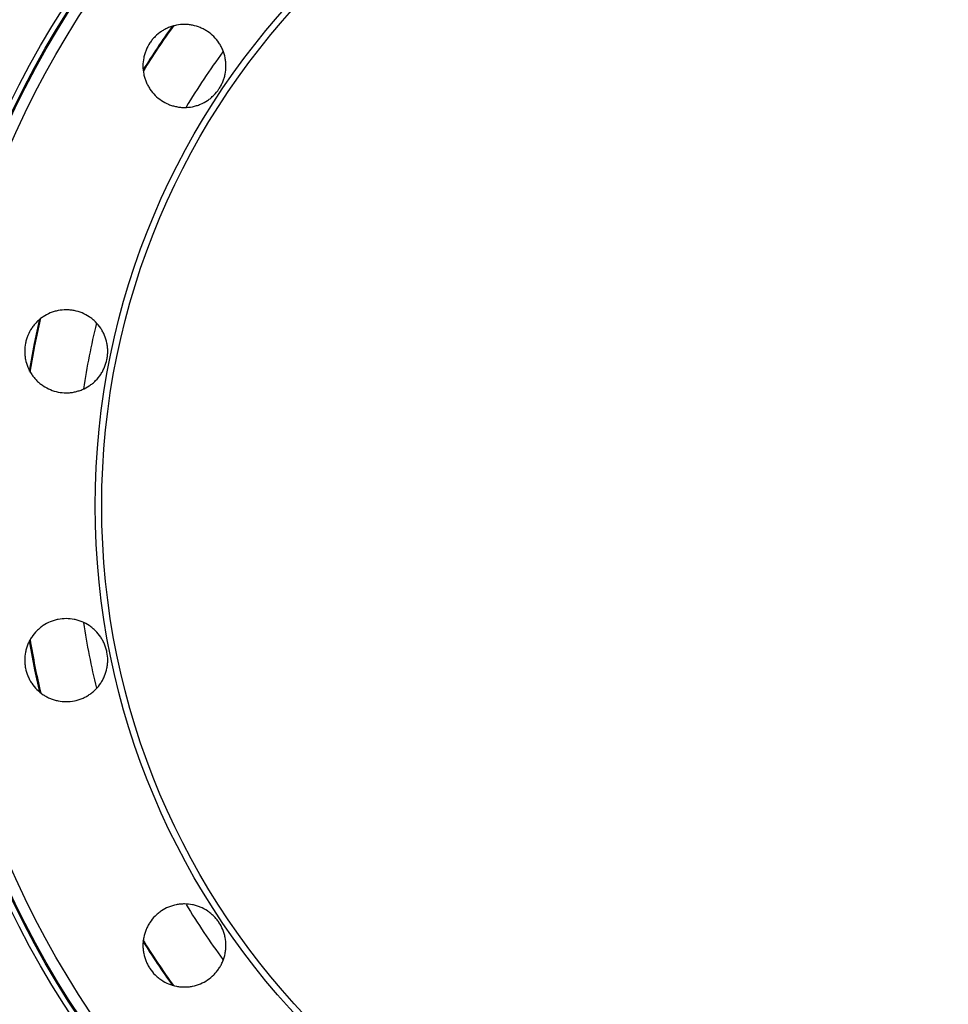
# Model space of a CAD drawing. Header units: millimetres. Extents: x 5255 to 12005, y 4675 to 12925.
# Tile 4 of 15: x 6916 to 8426, y 7864 to 9466. Entities that reach past the tile are written whole.
import ezdxf

# ---------------------------------------------------------------- set-up
doc = ezdxf.new("R2010")
doc.units = ezdxf.units.MM
doc.header["$LTSCALE"] = 5

msp = doc.modelspace()

# ---------------------------------------------------------------- linework, layer by layer
at = {"color": 8, "linetype": 'Continuous', "lineweight": 25, "flags": 128}
for points in [[(6932.1, 8894.2), (6940.3, 8939.3), (6949, 8979.2)], [(6933, 8892.5), (6940.8, 8935.5), (6950.5, 8980.5)], [(6948.8, 8372), (6940.9, 8408.1), (6932.2, 8455.4)]]:
    msp.add_lwpolyline(points, dxfattribs=at)
at = {"color": 7, "linetype": 'Continuous', "lineweight": 25}
for radius in [1503.7, 1494.9, 1493, 1475, 1215.5, 1205]:
    msp.add_circle((8254.5, 8675.2), radius, dxfattribs=at)
at = {"color": 8, "linetype": 'Continuous', "lineweight": 25}
for radius, start, end in [(1340.5, 144.4237, 148.0515), (1339.3, 144.3651, 148.1223), (1249.3, 143.7739, 148.7325), (1249.3, 166.2622, 171.2528), (1249.3, 188.7579, 193.7327), (1339.3, 189.3577, 193.142), (1249.3, 211.2728, 216.2252), (1340.5, 211.8948, 215.5889), (1339.3, 211.8299, 215.6516)]:
    msp.add_arc((8254.5, 8675.2), radius, start, end, dxfattribs=at)
at = {"color": 7, "linetype": 'Continuous', "lineweight": 25}
for points, knots in [([(7116.5, 9390.5), (7116.5, 9395), (7116.9, 9399.3), (7118.2, 9405.8), (7118.8, 9407.9), (7120.1, 9412.2), (7120.8, 9414.3), (7123.3, 9420.4), (7125.4, 9424.3), (7129.1, 9429.8), (7130.4, 9431.6), (7133.2, 9435), (7134.7, 9436.7), (7139.4, 9441.3), (7142.8, 9444.1), (7148.3, 9447.8), (7150.3, 9449), (7154.1, 9451.1), (7158.1, 9453), (7162.3, 9454.4), (7166.5, 9455.7), (7168.7, 9456.3), (7175.2, 9457.6), (7179.6, 9458), (7186.2, 9458), (7188.4, 9457.9), (7192.8, 9457.5), (7195, 9457.1), (7201.5, 9455.8), (7205.7, 9454.6), (7211.8, 9452), (7213.9, 9451.1), (7217.8, 9449), (7219.7, 9447.8), (7225.2, 9444.2), (7228.6, 9441.4), (7234.9, 9435.1), (7237.7, 9431.7), (7241.3, 9426.2), (7242.5, 9424.3), (7244.6, 9420.4), (7245.5, 9418.4), (7248.1, 9412.3), (7249.3, 9408), (7250.6, 9401.6), (7251, 9399.4), (7251.4, 9394.9), (7251.5, 9392.7), (7251.5, 9386.1), (7251.1, 9381.7), (7249.8, 9375.2), (7249.3, 9373), (7248, 9368.8), (7246.5, 9364.7), (7244.6, 9360.7), (7242.5, 9356.8), (7241.4, 9354.9), (7237.7, 9349.3), (7234.9, 9345.9), (7230.2, 9341.3), (7228.6, 9339.8), (7225.2, 9336.9), (7223.4, 9335.6), (7217.9, 9331.9), (7214, 9329.9), (7207.9, 9327.3), (7205.8, 9326.6), (7201.5, 9325.3), (7199.4, 9324.7), (7192.9, 9323.4), (7188.5, 9323), (7181.8, 9323), (7179.6, 9323.1), (7175.2, 9323.5), (7173.1, 9323.9), (7168.7, 9324.7), (7166.6, 9325.2), (7162.4, 9326.5), (7160.3, 9327.3), (7154.1, 9329.8), (7150.2, 9331.9), (7142.9, 9336.8), (7139.4, 9339.6), (7133.2, 9345.8), (7130.4, 9349.2), (7126.7, 9354.8), (7125.6, 9356.7), (7123.5, 9360.6), (7121.6, 9364.6), (7120.1, 9368.7), (7118.8, 9372.9), (7118.3, 9375.1), (7116.9, 9381.6), (7116.5, 9386), (7116.5, 9390.5)], [0, 0, 0, 0, 0.03125, 0.03125, 0.046875, 0.046875, 0.0625, 0.0625, 0.09375, 0.09375, 0.109375, 0.109375, 0.125, 0.125, 0.15625, 0.15625, 0.171875, 0.171875, 0.1875, 0.203125, 0.203125, 0.21875, 0.21875, 0.25, 0.25, 0.265625, 0.265625, 0.28125, 0.28125, 0.3125, 0.3125, 0.328125, 0.328125, 0.34375, 0.34375, 0.375, 0.375, 0.40625, 0.40625, 0.421875, 0.421875, 0.4375, 0.4375, 0.46875, 0.46875, 0.484375, 0.484375, 0.5, 0.5, 0.53125, 0.53125, 0.546875, 0.546875, 0.5625, 0.578125, 0.578125, 0.59375, 0.59375, 0.625, 0.625, 0.640625, 0.640625, 0.65625, 0.65625, 0.6875, 0.6875, 0.703125, 0.703125, 0.71875, 0.71875, 0.75, 0.75, 0.765625, 0.765625, 0.78125, 0.78125, 0.796875, 0.796875, 0.8125, 0.8125, 0.84375, 0.84375, 0.875, 0.875, 0.90625, 0.90625, 0.921875, 0.921875, 0.9375, 0.953125, 0.953125, 0.96875, 0.96875, 1, 1, 1, 1]), ([(6929.4, 8900.5), (6927.7, 8904.7), (6926.4, 8908.9), (6925.1, 8915.4), (6924.8, 8917.5), (6924.4, 8921.9), (6924.3, 8924.2), (6924.3, 8930.8), (6924.7, 8935.2), (6926, 8941.7), (6926.5, 8943.8), (6927.8, 8948.1), (6928.6, 8950.2), (6931.1, 8956.3), (6933.2, 8960.2), (6936.9, 8965.7), (6938.2, 8967.5), (6941, 8970.9), (6944, 8974.2), (6947.2, 8977.1), (6950.6, 8979.9), (6952.4, 8981.3), (6958, 8985), (6961.8, 8987), (6967.9, 8989.6), (6970, 8990.3), (6974.3, 8991.6), (6976.4, 8992.1), (6982.9, 8993.4), (6987.3, 8993.9), (6993.9, 8993.9), (6996.2, 8993.8), (7000.6, 8993.3), (7002.8, 8993), (7009.2, 8991.7), (7013.5, 8990.5), (7021.7, 8987), (7025.6, 8985), (7031.1, 8981.3), (7032.8, 8980), (7036.3, 8977.2), (7037.9, 8975.7), (7042.6, 8971), (7045.4, 8967.6), (7049.1, 8962.1), (7050.2, 8960.2), (7052.3, 8956.3), (7053.3, 8954.3), (7055.8, 8948.2), (7057.1, 8944), (7058.4, 8937.4), (7058.7, 8935.2), (7059.2, 8930.8), (7059.4, 8926.4), (7059.2, 8922), (7058.7, 8917.6), (7058.4, 8915.4), (7057.1, 8908.9), (7055.8, 8904.7), (7053.3, 8898.6), (7052.4, 8896.6), (7050.3, 8892.7), (7049.1, 8890.7), (7045.5, 8885.2), (7042.7, 8881.8), (7038, 8877.1), (7036.3, 8875.6), (7032.9, 8872.8), (7031.1, 8871.5), (7025.6, 8867.8), (7021.8, 8865.7), (7015.6, 8863.2), (7013.5, 8862.4), (7009.3, 8861.2), (7007.2, 8860.6), (7002.8, 8859.8), (7000.7, 8859.4), (6996.3, 8859), (6994, 8858.9), (6987.4, 8858.9), (6983, 8859.3), (6974.4, 8861), (6970.1, 8862.3), (6961.9, 8865.7), (6958, 8867.7), (6952.5, 8871.4), (6950.7, 8872.8), (6947.3, 8875.6), (6944, 8878.5), (6941.1, 8881.8), (6938.2, 8885.2), (6936.9, 8887), (6933.2, 8892.5), (6931.1, 8896.4), (6929.4, 8900.5)], [0, 0, 0, 0, 0.03125, 0.03125, 0.046875, 0.046875, 0.0625, 0.0625, 0.09375, 0.09375, 0.109375, 0.109375, 0.125, 0.125, 0.15625, 0.15625, 0.171875, 0.171875, 0.1875, 0.203125, 0.203125, 0.21875, 0.21875, 0.25, 0.25, 0.265625, 0.265625, 0.28125, 0.28125, 0.3125, 0.3125, 0.328125, 0.328125, 0.34375, 0.34375, 0.375, 0.375, 0.40625, 0.40625, 0.421875, 0.421875, 0.4375, 0.4375, 0.46875, 0.46875, 0.484375, 0.484375, 0.5, 0.5, 0.53125, 0.53125, 0.546875, 0.546875, 0.5625, 0.578125, 0.578125, 0.59375, 0.59375, 0.625, 0.625, 0.640625, 0.640625, 0.65625, 0.65625, 0.6875, 0.6875, 0.703125, 0.703125, 0.71875, 0.71875, 0.75, 0.75, 0.765625, 0.765625, 0.78125, 0.78125, 0.796875, 0.796875, 0.8125, 0.8125, 0.84375, 0.84375, 0.875, 0.875, 0.90625, 0.90625, 0.921875, 0.921875, 0.9375, 0.953125, 0.953125, 0.96875, 0.96875, 1, 1, 1, 1]), ([(6944, 8376.3), (6940.9, 8379.4), (6938.1, 8382.9), (6934.4, 8388.3), (6933.3, 8390.2), (6931.2, 8394.1), (6930.2, 8396.2), (6927.7, 8402.3), (6926.4, 8406.5), (6925.1, 8413), (6924.8, 8415.2), (6924.4, 8419.6), (6924.3, 8421.8), (6924.3, 8428.4), (6924.7, 8432.8), (6926, 8439.3), (6926.5, 8441.5), (6927.8, 8445.7), (6929.3, 8449.9), (6931.2, 8453.9), (6933.3, 8457.8), (6934.4, 8459.7), (6938.1, 8465.2), (6940.9, 8468.6), (6945.6, 8473.3), (6947.2, 8474.8), (6950.6, 8477.6), (6952.4, 8478.9), (6957.9, 8482.6), (6961.8, 8484.7), (6967.9, 8487.2), (6970, 8488), (6974.3, 8489.3), (6976.4, 8489.8), (6982.9, 8491.1), (6987.3, 8491.5), (6996.2, 8491.5), (7000.6, 8491.1), (7007.1, 8489.8), (7009.2, 8489.3), (7013.4, 8488), (7015.5, 8487.2), (7021.7, 8484.7), (7025.6, 8482.6), (7031.1, 8479), (7032.8, 8477.6), (7036.3, 8474.8), (7037.9, 8473.3), (7042.6, 8468.7), (7045.4, 8465.3), (7049.1, 8459.7), (7050.2, 8457.8), (7052.3, 8453.9), (7054.2, 8449.9), (7055.7, 8445.8), (7057, 8441.6), (7057.5, 8439.4), (7058.8, 8432.9), (7059.3, 8428.5), (7059.3, 8421.9), (7059.2, 8419.7), (7058.7, 8415.3), (7058.4, 8413), (7057.1, 8406.5), (7055.8, 8402.3), (7053.3, 8396.2), (7052.4, 8394.2), (7050.3, 8390.3), (7049.1, 8388.4), (7045.5, 8382.9), (7042.7, 8379.5), (7038, 8374.8), (7036.3, 8373.3), (7032.9, 8370.5), (7029.4, 8367.8), (7025.6, 8365.6), (7021.7, 8363.5), (7019.7, 8362.5), (7013.5, 8360), (7009.3, 8358.7), (7000.7, 8357), (6996.2, 8356.5), (6987.4, 8356.5), (6983, 8356.9), (6976.5, 8358.2), (6974.3, 8358.8), (6970.1, 8360), (6966, 8361.5), (6962, 8363.4), (6958.1, 8365.5), (6956.2, 8366.6), (6950.6, 8370.3), (6947.2, 8373.1), (6944, 8376.3)], [0, 0, 0, 0, 0.03125, 0.03125, 0.046875, 0.046875, 0.0625, 0.0625, 0.09375, 0.09375, 0.109375, 0.109375, 0.125, 0.125, 0.15625, 0.15625, 0.171875, 0.171875, 0.1875, 0.203125, 0.203125, 0.21875, 0.21875, 0.25, 0.25, 0.265625, 0.265625, 0.28125, 0.28125, 0.3125, 0.3125, 0.328125, 0.328125, 0.34375, 0.34375, 0.375, 0.375, 0.40625, 0.40625, 0.421875, 0.421875, 0.4375, 0.4375, 0.46875, 0.46875, 0.484375, 0.484375, 0.5, 0.5, 0.53125, 0.53125, 0.546875, 0.546875, 0.5625, 0.578125, 0.578125, 0.59375, 0.59375, 0.625, 0.625, 0.640625, 0.640625, 0.65625, 0.65625, 0.6875, 0.6875, 0.703125, 0.703125, 0.71875, 0.71875, 0.75, 0.75, 0.765625, 0.765625, 0.78125, 0.796875, 0.796875, 0.8125, 0.8125, 0.84375, 0.84375, 0.875, 0.875, 0.90625, 0.90625, 0.921875, 0.921875, 0.9375, 0.953125, 0.953125, 0.96875, 0.96875, 1, 1, 1, 1]), ([(7158.2, 7897.5), (7154.1, 7899.2), (7150.2, 7901.3), (7144.7, 7905), (7142.9, 7906.3), (7139.5, 7909.1), (7137.8, 7910.6), (7133.1, 7915.3), (7130.4, 7918.7), (7126.7, 7924.2), (7125.5, 7926.1), (7123.4, 7930), (7122.5, 7932), (7120, 7938.1), (7118.7, 7942.4), (7117.4, 7948.9), (7117.1, 7951.1), (7116.6, 7955.5), (7116.4, 7959.9), (7116.6, 7964.3), (7117, 7968.7), (7117.4, 7970.9), (7118.7, 7977.4), (7120, 7981.6), (7122.5, 7987.7), (7123.4, 7989.7), (7125.5, 7993.7), (7126.7, 7995.6), (7130.3, 8001.1), (7133.1, 8004.5), (7137.8, 8009.2), (7139.5, 8010.7), (7142.9, 8013.5), (7144.7, 8014.8), (7150.2, 8018.5), (7154, 8020.5), (7162.3, 8024), (7166.5, 8025.2), (7173, 8026.5), (7175.1, 8026.9), (7179.5, 8027.3), (7181.8, 8027.4), (7188.4, 8027.4), (7192.8, 8027), (7199.3, 8025.7), (7201.4, 8025.1), (7205.7, 8023.9), (7207.8, 8023.1), (7213.9, 8020.6), (7217.8, 8018.5), (7223.3, 8014.8), (7225.1, 8013.5), (7228.5, 8010.7), (7231.8, 8007.7), (7234.7, 8004.5), (7237.5, 8001.1), (7238.9, 7999.3), (7242.6, 7993.7), (7244.7, 7989.9), (7247.2, 7983.8), (7247.9, 7981.7), (7249.2, 7977.4), (7249.8, 7975.3), (7251.1, 7968.8), (7251.5, 7964.4), (7251.5, 7957.8), (7251.4, 7955.5), (7251, 7951.1), (7250.6, 7948.9), (7249.4, 7942.5), (7248.1, 7938.2), (7245.5, 7932.1), (7244.6, 7930.1), (7242.5, 7926.2), (7240.3, 7922.4), (7237.6, 7918.9), (7234.8, 7915.4), (7233.3, 7913.8), (7228.6, 7909.1), (7225.2, 7906.3), (7217.9, 7901.4), (7214, 7899.2), (7205.8, 7895.9), (7201.6, 7894.6), (7195.1, 7893.3), (7192.9, 7892.9), (7188.5, 7892.5), (7186.3, 7892.4), (7181.9, 7892.4), (7179.7, 7892.5), (7175.3, 7892.9), (7173.1, 7893.3), (7166.5, 7894.5), (7162.3, 7895.8), (7158.2, 7897.5)], [0, 0, 0, 0, 0.03125, 0.03125, 0.046875, 0.046875, 0.0625, 0.0625, 0.09375, 0.09375, 0.109375, 0.109375, 0.125, 0.125, 0.15625, 0.15625, 0.171875, 0.171875, 0.1875, 0.203125, 0.203125, 0.21875, 0.21875, 0.25, 0.25, 0.265625, 0.265625, 0.28125, 0.28125, 0.3125, 0.3125, 0.328125, 0.328125, 0.34375, 0.34375, 0.375, 0.375, 0.40625, 0.40625, 0.421875, 0.421875, 0.4375, 0.4375, 0.46875, 0.46875, 0.484375, 0.484375, 0.5, 0.5, 0.53125, 0.53125, 0.546875, 0.546875, 0.5625, 0.578125, 0.578125, 0.59375, 0.59375, 0.625, 0.625, 0.640625, 0.640625, 0.65625, 0.65625, 0.6875, 0.6875, 0.703125, 0.703125, 0.71875, 0.71875, 0.75, 0.75, 0.765625, 0.765625, 0.78125, 0.796875, 0.796875, 0.8125, 0.8125, 0.84375, 0.84375, 0.875, 0.875, 0.90625, 0.90625, 0.921875, 0.921875, 0.9375, 0.9375, 0.953125, 0.953125, 0.96875, 0.96875, 1, 1, 1, 1])]:
    msp.add_open_spline(points, degree=3, knots=knots, dxfattribs=at)

doc.saveas('drawing.dxf')
